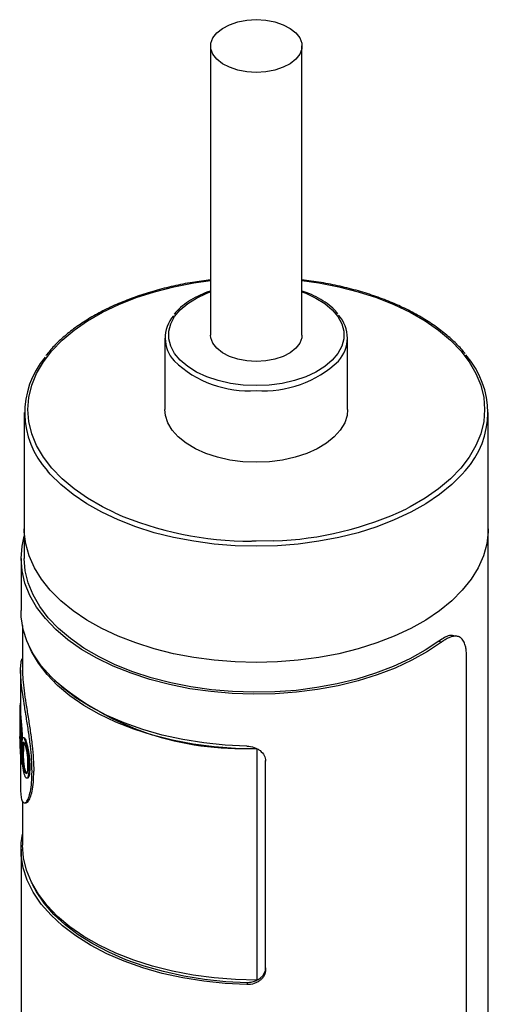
# Model space of a CAD drawing. Header units: inches. Extents: x 3.21 to 12.47, y 1.43 to 9.2.
# Tile 10 of 10: x 10.91 to 11.41, y 8.13 to 9.2. Entities that reach past the tile are written whole.
import ezdxf

# ---------------------------------------------------------------- set-up
doc = ezdxf.new("R2010")
doc.units = ezdxf.units.IN
doc.header["$MEASUREMENT"] = 0

msp = doc.modelspace()

# ---------------------------------------------------------------- linework, layer by layer
at = {"color": 7, "linetype": 'Continuous', "lineweight": 25}
for p, q in [((11.1125, 9.1684), (11.1125, 8.8565)), ((11.211, 8.8565), (11.211, 9.1684)), ((11.0633, 8.8533), (11.0633, 8.7762)), ((11.2602, 8.7762), (11.2602, 8.8533)), ((10.9118, 8.7729), (10.9118, 8.6476)), ((11.4118, 8.6476), (11.4118, 8.7729)), ((10.9118, 8.6476), (10.9118, 8.6154)), ((11.4118, 7.6992), (11.4118, 8.6476)), ((11.1618, 8.6341), (11.1568, 8.6341)), ((11.1808, 8.6345), (11.1618, 8.6341)), ((10.9083, 8.6154), (10.9083, 8.5592)), ((10.9098, 8.5431), (10.9098, 8.4949)), ((11.3797, 8.5312), (11.3765, 8.5322)), ((11.3586, 8.5264), (11.3613, 8.5252)), ((11.3884, 7.7042), (11.3884, 8.509)), ((10.9078, 8.4949), (10.9078, 8.4493)), ((10.9068, 8.4503), (10.9078, 8.4503)), ((10.9068, 8.4493), (10.9068, 8.4122)), ((10.907, 8.4548), (10.9078, 8.4548)), ((10.907, 8.4548), (10.907, 8.4504)), ((10.907, 8.4504), (10.9078, 8.4504)), ((10.9069, 8.4433), (10.9069, 8.4312)), ((10.9073, 8.4407), (10.9083, 8.4407)), ((10.9069, 8.4268), (10.9069, 8.4104)), ((10.9077, 8.4151), (10.9087, 8.4151)), ((10.9084, 8.4227), (10.9094, 8.4227)), ((10.9124, 8.4193), (10.9133, 8.4195)), ((10.9078, 8.405), (10.9078, 8.3662)), ((10.908, 8.408), (10.909, 8.4081)), ((10.9109, 8.4074), (10.9099, 8.4073)), ((11.1628, 8.4098), (11.1628, 8.4097)), ((11.1628, 8.1605), (11.1628, 8.4097)), ((10.9088, 8.394), (10.9097, 8.3941)), ((11.1716, 8.1738), (11.1716, 8.3974)), ((11.1717, 8.1718), (11.1717, 8.3969)), ((10.9133, 8.3857), (10.9123, 8.3856)), ((10.9167, 8.3901), (10.9177, 8.3903)), ((10.9155, 8.3794), (10.9164, 8.3795)), ((10.9098, 8.3535), (10.9098, 8.306)), ((10.9083, 8.302), (10.9083, 7.729)), ((11.1716, 8.1738), (11.1717, 8.1718)), ((11.1519, 8.1578), (11.1517, 8.1558))]:
    msp.add_line(p, q, dxfattribs=at)
at = {"color": 7, "linetype": 'Continuous', "lineweight": 25, "flags": 128}
for points in [[(11.1618, 9.1399), (11.1515, 9.1406), (11.1417, 9.1424), (11.1328, 9.1454), (11.1252, 9.1493), (11.1191, 9.1541), (11.115, 9.1596), (11.1128, 9.1654), (11.1128, 9.1713), (11.115, 9.1771), (11.1191, 9.1826), (11.1252, 9.1874), (11.1328, 9.1913), (11.1417, 9.1943), (11.1515, 9.1961), (11.1618, 9.1968), (11.172, 9.1961), (11.1818, 9.1943), (11.1907, 9.1913), (11.1983, 9.1874), (11.2044, 9.1826), (11.2086, 9.1771), (11.2107, 9.1713), (11.2107, 9.1654), (11.2086, 9.1596), (11.2044, 9.1541), (11.1983, 9.1493), (11.1907, 9.1454), (11.1818, 9.1424), (11.172, 9.1406), (11.1618, 9.1399)], [(11.0093, 8.6647), (10.996, 8.6712), (10.9799, 8.6805), (10.9654, 8.6906), (10.9526, 8.7014), (10.9415, 8.7128), (10.9323, 8.7248), (10.9251, 8.7373), (10.9199, 8.7501), (10.9167, 8.7631), (10.9157, 8.7762), (10.9167, 8.7893), (10.9199, 8.8023), (10.9251, 8.815), (10.9323, 8.8275), (10.9415, 8.8395), (10.9526, 8.8509), (10.9654, 8.8618), (10.9799, 8.8719), (10.996, 8.8811), (11.0135, 8.8895), (11.0322, 8.8969), (11.0521, 8.9033), (11.0729, 8.9086), (11.0944, 8.9128), (11.1125, 8.9153)], [(11.211, 8.9153), (11.2291, 8.9128), (11.2506, 8.9086), (11.2714, 8.9033), (11.2913, 8.8969), (11.31, 8.8895), (11.3275, 8.8811), (11.3436, 8.8719), (11.3581, 8.8618), (11.371, 8.8509), (11.382, 8.8395), (11.3912, 8.8275), (11.3984, 8.815), (11.4036, 8.8023), (11.4068, 8.7893), (11.4078, 8.7762), (11.4068, 8.7631), (11.4036, 8.7501), (11.3984, 8.7373), (11.3912, 8.7248), (11.382, 8.7128), (11.371, 8.7014), (11.3581, 8.6906), (11.3436, 8.6805), (11.3275, 8.6712), (11.3236, 8.6692)], [(11.1618, 8.802), (11.1477, 8.8026), (11.1339, 8.8044), (11.1208, 8.8074), (11.1085, 8.8115), (11.0975, 8.8165), (11.0879, 8.8225), (11.0799, 8.8293), (11.0738, 8.8366), (11.0696, 8.8444), (11.0675, 8.8524), (11.0675, 8.8606), (11.0696, 8.8687), (11.0738, 8.8765), (11.0799, 8.8838), (11.0879, 8.8905), (11.0975, 8.8965), (11.1085, 8.9016), (11.1125, 8.9031)], [(11.211, 8.9031), (11.215, 8.9016), (11.226, 8.8965), (11.2356, 8.8905), (11.2436, 8.8838), (11.2497, 8.8765), (11.2539, 8.8687), (11.256, 8.8606), (11.256, 8.8524), (11.2539, 8.8444), (11.2497, 8.8366), (11.2436, 8.8293), (11.2356, 8.8225), (11.226, 8.8165), (11.215, 8.8115), (11.2028, 8.8074), (11.1896, 8.8044), (11.1758, 8.8026), (11.1618, 8.802)], [(11.1618, 8.8281), (11.1515, 8.8287), (11.1417, 8.8306), (11.1328, 8.8335), (11.1252, 8.8375), (11.1191, 8.8423), (11.115, 8.8477), (11.1128, 8.8536), (11.1125, 8.8565)], [(11.211, 8.8565), (11.2107, 8.8536), (11.2086, 8.8477), (11.2044, 8.8423), (11.1983, 8.8375), (11.1907, 8.8335), (11.1818, 8.8306), (11.172, 8.8287), (11.1618, 8.8281)], [(11.1618, 8.7193), (11.1474, 8.7199), (11.1334, 8.7217), (11.12, 8.7247), (11.1074, 8.7288), (11.0961, 8.7338), (11.0861, 8.7398), (11.0777, 8.7466), (11.0712, 8.7539), (11.0665, 8.7618), (11.0639, 8.7699), (11.0633, 8.7762)], [(11.2602, 8.7762), (11.2596, 8.7699), (11.257, 8.7618), (11.2523, 8.7539), (11.2458, 8.7466), (11.2374, 8.7398), (11.2274, 8.7338), (11.2161, 8.7288), (11.2035, 8.7247), (11.1901, 8.7217), (11.1761, 8.7199), (11.1618, 8.7193)], [(11.1618, 8.6286), (11.139, 8.6292), (11.1165, 8.631), (11.0943, 8.634), (11.0727, 8.6381), (11.0518, 8.6433), (11.0319, 8.6496), (11.013, 8.657), (10.9953, 8.6653), (10.979, 8.6744), (10.9643, 8.6844), (10.9512, 8.6952), (10.9398, 8.7065), (10.9367, 8.7101)], [(11.3868, 8.7101), (11.3837, 8.7065), (11.3723, 8.6952), (11.3592, 8.6844), (11.3445, 8.6744), (11.3282, 8.6653), (11.3105, 8.657), (11.2917, 8.6496), (11.2717, 8.6433), (11.2508, 8.6381), (11.2292, 8.634), (11.207, 8.631), (11.1845, 8.6292), (11.1618, 8.6286)], [(11.1618, 8.5032), (11.139, 8.5038), (11.1165, 8.5056), (11.0943, 8.5086), (11.0727, 8.5127), (11.0518, 8.5179), (11.0319, 8.5243), (11.013, 8.5316), (10.9953, 8.5399), (10.979, 8.5491), (10.9643, 8.5591), (10.9512, 8.5698), (10.9398, 8.5812), (10.9302, 8.5931), (10.9226, 8.6055), (10.917, 8.6182), (10.9134, 8.6312), (10.9118, 8.6443), (10.9118, 8.6476)], [(11.1618, 8.5032), (11.139, 8.5038), (11.1165, 8.5056), (11.0943, 8.5086), (11.0727, 8.5127), (11.0518, 8.5179), (11.0319, 8.5243), (11.013, 8.5316), (10.9953, 8.5399), (10.979, 8.5491), (10.9643, 8.5591), (10.9512, 8.5698), (10.9398, 8.5812), (10.9302, 8.5931), (10.9226, 8.6055), (10.917, 8.6182), (10.9134, 8.6312), (10.9118, 8.6443), (10.9118, 8.6476)], [(11.4118, 8.6476), (11.4117, 8.6443), (11.4101, 8.6312), (11.4065, 8.6182), (11.4009, 8.6055), (11.3933, 8.5931), (11.3837, 8.5812), (11.3723, 8.5698), (11.3592, 8.5591), (11.3445, 8.5491), (11.3282, 8.5399), (11.3105, 8.5316), (11.2917, 8.5243), (11.2717, 8.5179), (11.2508, 8.5127), (11.2292, 8.5086), (11.207, 8.5056), (11.1845, 8.5038), (11.1618, 8.5032)], [(11.4118, 8.6476), (11.4117, 8.6443), (11.4101, 8.6312), (11.4065, 8.6182), (11.4009, 8.6055), (11.3933, 8.5931), (11.3837, 8.5812), (11.3723, 8.5698), (11.3592, 8.5591), (11.3445, 8.5491), (11.3282, 8.5399), (11.3105, 8.5316), (11.2917, 8.5243), (11.2717, 8.5179), (11.2508, 8.5127), (11.2292, 8.5086), (11.207, 8.5056), (11.1845, 8.5038), (11.1618, 8.5032)], [(11.3613, 8.5252), (11.3462, 8.515), (11.3295, 8.5057), (11.3113, 8.4973), (11.292, 8.4899), (11.2715, 8.4835), (11.2501, 8.4782), (11.2279, 8.4742), (11.2052, 8.4712), (11.1822, 8.4696), (11.1589, 8.4691), (11.1357, 8.4699), (11.1127, 8.4718), (11.0902, 8.475), (11.0682, 8.4794), (11.047, 8.4849), (11.0268, 8.4916), (11.0077, 8.4992), (10.9899, 8.5079), (10.9735, 8.5174), (10.9588, 8.5278), (10.9457, 8.5389), (10.9345, 8.5506), (10.9251, 8.5629), (10.9178, 8.5756), (10.9125, 8.5887), (10.9093, 8.602), (10.9083, 8.6154), (10.9093, 8.6288), (10.9118, 8.6397)], [(11.3586, 8.5264), (11.3436, 8.5164), (11.3271, 8.5072), (11.3093, 8.4989), (11.2902, 8.4916), (11.27, 8.4853), (11.2489, 8.4801), (11.227, 8.4761), (11.2046, 8.4732), (11.1819, 8.4716), (11.159, 8.4711), (11.1361, 8.4719), (11.1134, 8.4738), (11.0911, 8.477), (11.0695, 8.4813), (11.0486, 8.4867), (11.0286, 8.4933), (11.0098, 8.5008), (10.9923, 8.5093), (10.9761, 8.5188), (10.9616, 8.529), (10.9487, 8.5399), (10.9376, 8.5515), (10.9284, 8.5636), (10.9212, 8.5762), (10.916, 8.5891), (10.9128, 8.6022), (10.9118, 8.6154)], [(11.1517, 8.4129), (11.1283, 8.4141), (11.1052, 8.4165), (11.0825, 8.4202), (11.0605, 8.425), (11.0394, 8.431), (11.0194, 8.4381), (11.0006, 8.4462), (10.9831, 8.4553), (10.9672, 8.4653), (10.953, 8.4761), (10.9406, 8.4877), (10.93, 8.4998), (10.9215, 8.5125), (10.915, 8.5255), (10.9107, 8.5389), (10.9085, 8.5524), (10.9083, 8.5592)], [(11.1628, 8.4097), (11.1395, 8.4103), (11.1163, 8.4121), (11.0936, 8.4151), (11.0715, 8.4193), (11.0501, 8.4248), (11.0297, 8.4313), (11.0104, 8.4389), (10.9924, 8.4474), (10.9759, 8.4569), (10.9609, 8.4673), (10.9477, 8.4784), (10.9363, 8.4902), (10.9269, 8.5025), (10.9195, 8.5152), (10.9152, 8.5251)], [(11.1517, 8.1558), (11.1283, 8.1569), (11.1052, 8.1593), (11.0825, 8.163), (11.0605, 8.1678), (11.0394, 8.1738), (11.0194, 8.1809), (11.0006, 8.189), (10.9831, 8.1982), (10.9672, 8.2082), (10.953, 8.219), (10.9406, 8.2305), (10.93, 8.2426), (10.9215, 8.2553), (10.915, 8.2683), (10.9107, 8.2817), (10.9085, 8.2952), (10.9085, 8.3088), (10.9098, 8.318)], [(11.1628, 8.1605), (11.1395, 8.1611), (11.1163, 8.1629), (11.0936, 8.166), (11.0715, 8.1702), (11.0501, 8.1756), (11.0297, 8.1821), (11.0104, 8.1897), (10.9924, 8.1983), (10.9759, 8.2078), (10.9609, 8.2182), (10.9477, 8.2293), (10.9363, 8.241), (10.9269, 8.2533), (10.9195, 8.2661), (10.9141, 8.2792), (10.9109, 8.2925), (10.9098, 8.306)], [(11.1519, 8.1578), (11.1288, 8.1589), (11.1059, 8.1613), (11.0836, 8.1649), (11.0619, 8.1697), (11.0411, 8.1756), (11.0213, 8.1826), (11.0028, 8.1906), (10.9856, 8.1996), (10.9699, 8.2094), (10.9559, 8.2201), (10.9436, 8.2315), (10.9332, 8.2435), (10.9248, 8.2559), (10.921, 8.263)]]:
    msp.add_lwpolyline(points, dxfattribs=at)
at = {"color": 7, "linetype": 'Continuous', "lineweight": 25}
for centre, radius, start, end in [((11.1003, 8.8533), 0.0367, 138.9265, 222.4196), ((11.223, 8.8533), 0.0369, 317.6651, 42.182), ((11.0051, 8.7728), 0.0928, 139.7545, 222.4938), ((11.154, 8.9135), 0.1172, 226.4261, 273.795), ((11.1695, 8.9136), 0.1173, 266.2166, 313.4867), ((11.3181, 8.7729), 0.0931, 317.5406, 41.8899), ((11.1693, 8.9937), 0.3594, 271.8372, 295.4225), ((11.1562, 9.0029), 0.3688, 246.5274, 270.0899), ((11.1446, 8.7199), 0.3094, 229.6342, 272.9691), ((10.9928, 8.4492), 0.086, 171.3121, 176.3004), ((10.992, 8.4493), 0.0852, 179.3113, 185.8327), ((10.9927, 8.4493), 0.0849, 180.0035, 185.8323), ((10.9921, 8.445), 0.0853, 181.1584, 185.9594), ((10.9921, 8.4329), 0.0853, 181.1575, 185.4815), ((10.9919, 8.4286), 0.0851, 181.1554, 183.5092), ((10.9918, 8.4122), 0.085, 180.0001, 181.1548), ((10.995, 8.4126), 0.0882, 190.0735, 192.1219)]:
    msp.add_arc(centre, radius, start, end, dxfattribs=at)
for points, knots in [([(11.1125, 8.9161), (11.106, 8.9152), (11.0924, 8.9135), (11.0724, 8.9095), (11.0525, 8.9045), (11.0335, 8.8985), (11.0154, 8.8916), (10.9984, 8.8838), (10.9826, 8.8752), (10.9681, 8.8657), (10.9551, 8.8556), (10.9438, 8.8451), (10.9377, 8.8378), (10.9348, 8.8343)], [0, 0, 0, 0, 0.085908, 0.177932, 0.269981, 0.362059, 0.454172, 0.546324, 0.638514, 0.730739, 0.822982, 0.915205, 1, 1, 1, 1]), ([(11.3868, 8.8365), (11.3862, 8.8373), (11.3827, 8.8419), (11.3747, 8.8498), (11.3627, 8.8603), (11.349, 8.8701), (11.3339, 8.8792), (11.3175, 8.8875), (11.3, 8.8949), (11.2815, 8.9014), (11.2621, 8.9069), (11.2419, 8.9114), (11.2248, 8.9145), (11.2143, 8.9156), (11.211, 8.9159)], [0, 0, 0, 0, 0.017739, 0.111216, 0.204894, 0.298692, 0.392548, 0.486417, 0.58027, 0.674097, 0.767896, 0.861668, 0.955416, 1, 1, 1, 1]), ([(11.1125, 8.904), (11.1125, 8.904), (11.1084, 8.9028), (11.101, 8.8996), (11.0907, 8.8943), (11.082, 8.888), (11.0762, 8.8828), (11.0738, 8.8796), (11.0733, 8.8789)], [0, 0, 0, 0, 0.0030531, 0.2356912, 0.4687579, 0.702239, 0.9358423, 1, 1, 1, 1]), ([(11.2497, 8.8796), (11.2479, 8.8816), (11.244, 8.886), (11.2361, 8.8921), (11.2265, 8.8977), (11.218, 8.9017), (11.2125, 8.9034), (11.211, 8.9039)], [0, 0, 0, 0, 0.197345, 0.433966, 0.67184, 0.910051, 1, 1, 1, 1]), ([(11.3762, 8.5316), (11.3742, 8.5322), (11.3696, 8.5336), (11.3626, 8.529), (11.3586, 8.5264)], [0, 0, 0, 0, 0.429278, 1, 1, 1, 1]), ([(11.3884, 8.509), (11.3884, 8.5099), (11.3884, 8.5117), (11.3882, 8.5142), (11.388, 8.5165), (11.3876, 8.5188), (11.3872, 8.5208), (11.3866, 8.523), (11.3857, 8.5253), (11.3841, 8.5281), (11.3815, 8.5307), (11.3782, 8.5317), (11.3752, 8.5317), (11.3725, 8.5312), (11.3692, 8.53), (11.3654, 8.528), (11.3627, 8.5261), (11.3613, 8.5252)], [0, 0, 0, 0, 0.041798, 0.083205, 0.124403, 0.165575, 0.206906, 0.248578, 0.310815, 0.373136, 0.497854, 0.622908, 0.685626, 0.748426, 0.832299, 0.915685, 1, 1, 1, 1]), ([(10.9201, 8.3855), (10.92, 8.3899), (10.9198, 8.3986), (10.9184, 8.4134), (10.9164, 8.4286), (10.914, 8.444), (10.9116, 8.4589), (10.9095, 8.4728), (10.9081, 8.485), (10.9076, 8.4953), (10.9082, 8.5028), (10.909, 8.5069), (10.9097, 8.5076), (10.9098, 8.5076)], [0, 0, 0, 0, 0.09876, 0.197632, 0.296565, 0.395655, 0.494895, 0.594277, 0.693765, 0.793312, 0.892861, 0.992351, 1, 1, 1, 1]), ([(10.9098, 8.4949), (10.9098, 8.4919), (10.9099, 8.4885), (10.9106, 8.481), (10.911, 8.477), (10.9122, 8.4683), (10.9128, 8.4637), (10.9143, 8.4541), (10.9151, 8.4492), (10.9167, 8.4391), (10.9175, 8.434), (10.919, 8.4238), (10.9197, 8.4188), (10.9208, 8.4088), (10.9212, 8.4039), (10.9218, 8.3945), (10.922, 8.3901), (10.922, 8.3859)], [0, 0, 0, 0, 0.0312485, 0.0312485, 0.0624985, 0.0624985, 0.0937485, 0.0937485, 0.1249985, 0.1249985, 0.1562485, 0.1562485, 0.1874985, 0.1874985, 0.2187485, 0.2187485, 0.2499985, 0.2499985, 0.2499985, 0.2499985]), ([(10.9073, 8.4407), (10.9073, 8.44), (10.9074, 8.4394), (10.9075, 8.4386), (10.9075, 8.4383), (10.9076, 8.4379), (10.9076, 8.4378), (10.9076, 8.4376), (10.9076, 8.4375), (10.9076, 8.4374), (10.9076, 8.4374), (10.9076, 8.4373), (10.9076, 8.4373), (10.9077, 8.4369), (10.9077, 8.4365), (10.9078, 8.436), (10.9078, 8.4358), (10.9078, 8.4355), (10.9078, 8.4354), (10.9078, 8.4353), (10.9078, 8.4352), (10.9079, 8.4347), (10.9079, 8.4343), (10.908, 8.4337), (10.908, 8.4335), (10.908, 8.4331), (10.908, 8.4328), (10.9081, 8.4322), (10.9081, 8.4318), (10.9081, 8.4311), (10.9082, 8.4309), (10.9082, 8.4305), (10.9082, 8.4302), (10.9083, 8.4291), (10.9083, 8.4282), (10.9083, 8.427), (10.9084, 8.4266), (10.9084, 8.4259), (10.9084, 8.4257), (10.9084, 8.4254), (10.9084, 8.4253), (10.9084, 8.4252), (10.9084, 8.4251), (10.9084, 8.425), (10.9084, 8.425), (10.9084, 8.4244), (10.9084, 8.4236), (10.9084, 8.4227)], [0, 0, 0, 0, 0.125, 0.125, 0.1875, 0.1875, 0.21875, 0.21875, 0.234375, 0.234375, 0.242188, 0.242188, 0.25, 0.25, 0.3125, 0.3125, 0.34375, 0.34375, 0.359375, 0.359375, 0.375, 0.375, 0.4375, 0.4375, 0.46875, 0.46875, 0.5, 0.5, 0.5625, 0.5625, 0.59375, 0.59375, 0.625, 0.625, 0.75, 0.75, 0.8125, 0.8125, 0.84375, 0.84375, 0.859375, 0.859375, 0.867188, 0.867188, 0.875, 0.875, 1, 1, 1, 1]), ([(10.9073, 8.4361), (10.9073, 8.4357), (10.9074, 8.4354), (10.9074, 8.4351), (10.9074, 8.4351), (10.9074, 8.435), (10.9074, 8.4349), (10.9074, 8.4348), (10.9074, 8.4347), (10.9075, 8.4344), (10.9075, 8.4342), (10.9075, 8.4336), (10.9076, 8.4332), (10.9077, 8.4323), (10.9077, 8.4318), (10.9077, 8.4311), (10.9078, 8.4308), (10.9078, 8.4303), (10.9078, 8.43), (10.9078, 8.4292), (10.9079, 8.4287), (10.9079, 8.4279), (10.9079, 8.4277), (10.9079, 8.4272), (10.9079, 8.427), (10.9079, 8.4267), (10.9079, 8.4266), (10.9079, 8.4265), (10.9079, 8.4265), (10.9079, 8.4263), (10.9079, 8.4262), (10.9079, 8.4259), (10.9079, 8.4257), (10.9079, 8.4254)], [0, 0, 0, 0, 0.125, 0.125, 0.140625, 0.140625, 0.15625, 0.15625, 0.1875, 0.1875, 0.25, 0.25, 0.375, 0.375, 0.5, 0.5, 0.5625, 0.5625, 0.625, 0.625, 0.75, 0.75, 0.8125, 0.8125, 0.875, 0.875, 0.890625, 0.890625, 0.90625, 0.90625, 0.9375, 0.9375, 1, 1, 1, 1]), ([(10.9083, 8.4407), (10.9083, 8.4401), (10.9084, 8.4391), (10.9086, 8.4373), (10.9088, 8.4352), (10.909, 8.4327), (10.9092, 8.43), (10.9093, 8.4274), (10.9094, 8.4249), (10.9094, 8.4235), (10.9094, 8.4227)], [0, 0, 0, 0, 0.139142, 0.250315, 0.375161, 0.49989, 0.624824, 0.749824, 0.874864, 1, 1, 1, 1]), ([(10.9079, 8.4254), (10.9079, 8.4251), (10.9079, 8.4248), (10.9079, 8.4245), (10.9079, 8.4244), (10.9079, 8.4243), (10.9079, 8.4243), (10.9079, 8.4241), (10.9079, 8.4241), (10.9079, 8.4236), (10.9079, 8.4233), (10.9079, 8.4227), (10.9078, 8.4225), (10.9078, 8.4222), (10.9077, 8.4221), (10.9077, 8.4221), (10.9077, 8.4221), (10.9076, 8.4221), (10.9076, 8.4221), (10.9076, 8.4222), (10.9076, 8.4223), (10.9075, 8.4225), (10.9075, 8.4227), (10.9074, 8.423), (10.9074, 8.423), (10.9074, 8.4231), (10.9074, 8.4231), (10.9074, 8.4232), (10.9074, 8.4233), (10.9074, 8.4235), (10.9073, 8.4236), (10.9073, 8.4238), (10.9073, 8.4238), (10.9073, 8.4239), (10.9073, 8.4239), (10.9073, 8.4239), (10.9073, 8.4239), (10.9073, 8.424), (10.9073, 8.4241), (10.9073, 8.4244), (10.9072, 8.4246), (10.9072, 8.4248)], [0, 0, 0, 0, 0.0625, 0.0625, 0.09375, 0.09375, 0.109375, 0.109375, 0.125, 0.125, 0.25, 0.25, 0.375, 0.375, 0.5, 0.5, 0.53125, 0.53125, 0.5625, 0.5625, 0.625, 0.625, 0.75, 0.75, 0.765625, 0.765625, 0.78125, 0.78125, 0.8125, 0.8125, 0.875, 0.875, 0.882812, 0.882812, 0.890625, 0.890625, 0.90625, 0.90625, 0.9375, 0.9375, 1, 1, 1, 1]), ([(10.9077, 8.4081), (10.9076, 8.4102), (10.9075, 8.4119), (10.9075, 8.414), (10.9074, 8.4146), (10.9074, 8.4154), (10.9074, 8.4156), (10.9074, 8.416), (10.9074, 8.4161), (10.9074, 8.4162), (10.9074, 8.4163), (10.9074, 8.4164), (10.9074, 8.4164), (10.9074, 8.4164), (10.9074, 8.4164), (10.9074, 8.4164), (10.9074, 8.4164), (10.9073, 8.4173), (10.9073, 8.4181), (10.9072, 8.4191), (10.9072, 8.4194), (10.9072, 8.42), (10.9072, 8.4202), (10.9072, 8.4207), (10.9071, 8.421), (10.9071, 8.4214), (10.9071, 8.4215), (10.9071, 8.4217), (10.9071, 8.4218), (10.9071, 8.4219), (10.9071, 8.4219), (10.9071, 8.422), (10.9071, 8.422), (10.9071, 8.4224), (10.907, 8.4228), (10.907, 8.4234)], [0, 0, 0, 0, 0.25, 0.25, 0.375, 0.375, 0.4375, 0.4375, 0.46875, 0.46875, 0.484375, 0.484375, 0.492188, 0.492188, 0.496094, 0.496094, 0.5, 0.5, 0.625, 0.625, 0.6875, 0.6875, 0.75, 0.75, 0.8125, 0.8125, 0.84375, 0.84375, 0.859375, 0.859375, 0.867188, 0.867188, 0.875, 0.875, 1, 1, 1, 1]), ([(10.9084, 8.4227), (10.9084, 8.4223), (10.9084, 8.4219), (10.9084, 8.4215), (10.9084, 8.4214), (10.9084, 8.4212), (10.9084, 8.4211), (10.9084, 8.421), (10.9084, 8.421), (10.9084, 8.4209), (10.9084, 8.4209), (10.9084, 8.4206), (10.9084, 8.4203), (10.9084, 8.42), (10.9084, 8.4198), (10.9084, 8.4196), (10.9084, 8.4195), (10.9083, 8.4189), (10.9083, 8.4184), (10.9082, 8.4178), (10.9082, 8.4175), (10.9081, 8.4171), (10.908, 8.417), (10.9079, 8.417), (10.9079, 8.417), (10.9079, 8.417), (10.9079, 8.417), (10.9078, 8.4171), (10.9078, 8.4171), (10.9078, 8.4172), (10.9077, 8.4173), (10.9077, 8.4174), (10.9076, 8.4176), (10.9076, 8.4178), (10.9076, 8.4178), (10.9076, 8.4179), (10.9076, 8.4179), (10.9076, 8.418), (10.9075, 8.418), (10.9075, 8.4182), (10.9075, 8.4183), (10.9075, 8.4185)], [0, 0, 0, 0, 0.0625, 0.0625, 0.09375, 0.09375, 0.109375, 0.109375, 0.117188, 0.117188, 0.125, 0.125, 0.1875, 0.1875, 0.21875, 0.21875, 0.25, 0.25, 0.375, 0.375, 0.5, 0.5, 0.625, 0.625, 0.6875, 0.6875, 0.71875, 0.71875, 0.75, 0.75, 0.8125, 0.8125, 0.875, 0.875, 0.90625, 0.90625, 0.921875, 0.921875, 0.9375, 0.9375, 1, 1, 1, 1]), ([(10.9075, 8.4185), (10.9075, 8.4182), (10.9075, 8.4179), (10.9075, 8.4175), (10.9075, 8.4173), (10.9076, 8.4171), (10.9076, 8.4171), (10.9076, 8.417), (10.9076, 8.417), (10.9076, 8.4169), (10.9076, 8.4169), (10.9076, 8.4167), (10.9076, 8.4165), (10.9076, 8.4163), (10.9076, 8.4163), (10.9076, 8.4161), (10.9076, 8.416), (10.9076, 8.4158), (10.9077, 8.4155), (10.9077, 8.4151)], [0, 0, 0, 0, 0.25, 0.25, 0.375, 0.375, 0.4375, 0.4375, 0.46875, 0.46875, 0.5, 0.5, 0.625, 0.625, 0.6875, 0.6875, 0.75, 0.75, 1, 1, 1, 1]), ([(10.9077, 8.4151), (10.9077, 8.4147), (10.9077, 8.4143), (10.9077, 8.4139), (10.9078, 8.4138), (10.9078, 8.4136), (10.9078, 8.4135), (10.9078, 8.4134), (10.9078, 8.4134), (10.9078, 8.4128), (10.9078, 8.4122), (10.9079, 8.4112), (10.9079, 8.4109), (10.9079, 8.4105), (10.9079, 8.4103), (10.9079, 8.4101), (10.9079, 8.4101), (10.9079, 8.4099), (10.908, 8.4098), (10.908, 8.4094), (10.908, 8.4088), (10.908, 8.408)], [0, 0, 0, 0, 0.125, 0.125, 0.1875, 0.1875, 0.21875, 0.21875, 0.25, 0.25, 0.5, 0.5, 0.625, 0.625, 0.6875, 0.6875, 0.71875, 0.71875, 0.75, 0.75, 1, 1, 1, 1]), ([(10.9084, 8.4186), (10.9085, 8.418), (10.9085, 8.4172), (10.9086, 8.416), (10.9086, 8.4154), (10.9087, 8.4151)], [0, 0, 0, 0, 0.499969, 0.749972, 1, 1, 1, 1]), ([(10.9087, 8.4151), (10.9087, 8.4145), (10.9088, 8.4134), (10.9088, 8.4116), (10.9089, 8.4098), (10.909, 8.4087), (10.909, 8.4081)], [0, 0, 0, 0, 0.2500095, 0.5000026, 0.7499911, 1, 1, 1, 1]), ([(10.9094, 8.4227), (10.9094, 8.4215), (10.9094, 8.4198), (10.9092, 8.4181), (10.9091, 8.4173), (10.909, 8.417), (10.9089, 8.4171), (10.9089, 8.4171)], [0, 0, 0, 0, 0.385873, 0.580645, 0.772467, 0.961242, 1, 1, 1, 1]), ([(10.9092, 8.4101), (10.9092, 8.4108), (10.9092, 8.4115), (10.9092, 8.4123), (10.9092, 8.4125), (10.9093, 8.4129), (10.9093, 8.413), (10.9093, 8.4132), (10.9093, 8.4132), (10.9093, 8.4133), (10.9093, 8.4133), (10.9093, 8.4134), (10.9093, 8.4134), (10.9093, 8.414), (10.9093, 8.4145), (10.9093, 8.4153), (10.9093, 8.4155), (10.9093, 8.4159), (10.9093, 8.416), (10.9093, 8.4162), (10.9093, 8.4163), (10.9094, 8.4175), (10.9095, 8.4184), (10.9096, 8.4195), (10.9096, 8.4199), (10.9097, 8.4203), (10.9097, 8.4205), (10.9097, 8.4207), (10.9098, 8.4207), (10.9098, 8.4209), (10.9098, 8.4209), (10.9099, 8.4215), (10.9101, 8.4219), (10.9103, 8.4222), (10.9104, 8.4223), (10.9106, 8.4223), (10.9107, 8.4223), (10.911, 8.4221), (10.9113, 8.4218), (10.9116, 8.4211), (10.9118, 8.4208), (10.9119, 8.4204), (10.912, 8.4204), (10.912, 8.4203), (10.912, 8.4203), (10.912, 8.4202), (10.9121, 8.4201), (10.9122, 8.4198), (10.9123, 8.4196), (10.9124, 8.4193)], [0, 0, 0, 0, 0.0625, 0.0625, 0.09375, 0.09375, 0.109375, 0.109375, 0.117188, 0.117188, 0.121094, 0.121094, 0.125, 0.125, 0.1875, 0.1875, 0.21875, 0.21875, 0.234375, 0.234375, 0.25, 0.25, 0.375, 0.375, 0.4375, 0.4375, 0.46875, 0.46875, 0.484375, 0.484375, 0.5, 0.5, 0.625, 0.625, 0.6875, 0.6875, 0.75, 0.75, 0.875, 0.875, 0.9375, 0.9375, 0.945312, 0.945312, 0.953125, 0.953125, 0.96875, 0.96875, 1, 1, 1, 1]), ([(10.9099, 8.4073), (10.9099, 8.4084), (10.9099, 8.4093), (10.9099, 8.4099), (10.9099, 8.41), (10.9099, 8.41), (10.9099, 8.41), (10.9099, 8.4101), (10.91, 8.4102), (10.91, 8.4104), (10.91, 8.4105), (10.91, 8.4108), (10.91, 8.411), (10.91, 8.4116), (10.91, 8.412), (10.91, 8.4123), (10.91, 8.4124), (10.91, 8.4125), (10.91, 8.4126), (10.91, 8.4127), (10.91, 8.4128), (10.91, 8.4131), (10.9101, 8.4133), (10.9101, 8.4138), (10.9101, 8.4142), (10.9102, 8.4151), (10.9103, 8.4156), (10.9104, 8.4163), (10.9104, 8.4164), (10.9106, 8.4168), (10.9106, 8.4169), (10.9108, 8.4172), (10.911, 8.4173), (10.9112, 8.4172), (10.9112, 8.4171), (10.9113, 8.4171), (10.9114, 8.417), (10.9115, 8.4168), (10.9116, 8.4167), (10.9118, 8.4163), (10.9119, 8.4161), (10.912, 8.4158), (10.912, 8.4158), (10.9121, 8.4157), (10.9121, 8.4157), (10.9121, 8.4156), (10.9121, 8.4156), (10.9122, 8.4153), (10.9123, 8.4152), (10.9124, 8.415)], [0, 0, 0, 0, 0.125, 0.125, 0.128906, 0.128906, 0.132812, 0.132812, 0.140625, 0.140625, 0.15625, 0.15625, 0.1875, 0.1875, 0.25, 0.25, 0.257812, 0.257812, 0.265625, 0.265625, 0.28125, 0.28125, 0.3125, 0.3125, 0.375, 0.375, 0.5, 0.5, 0.5625, 0.5625, 0.625, 0.625, 0.75, 0.75, 0.78125, 0.78125, 0.8125, 0.8125, 0.875, 0.875, 0.9375, 0.9375, 0.945312, 0.945312, 0.953125, 0.953125, 0.96875, 0.96875, 1, 1, 1, 1]), ([(10.9115, 8.4167), (10.9115, 8.4165), (10.9112, 8.4158), (10.9109, 8.4125), (10.9109, 8.4091), (10.9109, 8.4074)], [0, 0, 0, 0, 0.130582, 0.564481, 1, 1, 1, 1]), ([(10.9115, 8.4223), (10.9116, 8.4223), (10.9119, 8.4224), (10.9125, 8.4216), (10.913, 8.4202), (10.9133, 8.4195)], [0, 0, 0, 0, 0.171171, 0.583162, 1, 1, 1, 1]), ([(10.9124, 8.4193), (10.9124, 8.4191), (10.9125, 8.4189), (10.9126, 8.4186), (10.9127, 8.4185), (10.9127, 8.4183), (10.9127, 8.4183), (10.9127, 8.4182), (10.9128, 8.4182), (10.9128, 8.4181), (10.9128, 8.4181), (10.9129, 8.4178), (10.9129, 8.4176), (10.9131, 8.4172), (10.9131, 8.4171), (10.9132, 8.4169), (10.9132, 8.4168), (10.9135, 8.4156), (10.9138, 8.4144), (10.9144, 8.412), (10.9147, 8.4107), (10.915, 8.4087), (10.9152, 8.4081), (10.9153, 8.407), (10.9154, 8.4067), (10.9155, 8.4062), (10.9155, 8.406), (10.9155, 8.4056), (10.9156, 8.4055), (10.9158, 8.404), (10.916, 8.4026), (10.9162, 8.4006), (10.9162, 8.4), (10.9163, 8.399), (10.9164, 8.3987), (10.9164, 8.3982), (10.9164, 8.398), (10.9164, 8.3977), (10.9165, 8.3975), (10.9165, 8.3967), (10.9165, 8.3961), (10.9166, 8.3952), (10.9166, 8.3949), (10.9166, 8.3944), (10.9166, 8.3942), (10.9166, 8.3939), (10.9166, 8.3938), (10.9167, 8.3933), (10.9167, 8.393), (10.9167, 8.3926), (10.9167, 8.3924), (10.9167, 8.3922), (10.9167, 8.3921), (10.9167, 8.392), (10.9167, 8.392), (10.9167, 8.3919), (10.9167, 8.3919), (10.9167, 8.3915), (10.9167, 8.3909), (10.9167, 8.3901)], [0, 0, 0, 0, 0.03125, 0.03125, 0.046875, 0.046875, 0.054688, 0.054688, 0.058594, 0.058594, 0.0625, 0.0625, 0.09375, 0.09375, 0.109375, 0.109375, 0.125, 0.125, 0.25, 0.25, 0.375, 0.375, 0.4375, 0.4375, 0.46875, 0.46875, 0.484375, 0.484375, 0.5, 0.5, 0.625, 0.625, 0.6875, 0.6875, 0.71875, 0.71875, 0.734375, 0.734375, 0.75, 0.75, 0.8125, 0.8125, 0.84375, 0.84375, 0.859375, 0.859375, 0.875, 0.875, 0.90625, 0.90625, 0.921875, 0.921875, 0.929688, 0.929688, 0.933594, 0.933594, 0.9375, 0.9375, 1, 1, 1, 1]), ([(10.9124, 8.415), (10.9125, 8.4145), (10.9127, 8.4141), (10.9127, 8.4138), (10.9128, 8.4138), (10.9128, 8.4138), (10.9128, 8.4137), (10.9128, 8.4137), (10.9128, 8.4136), (10.9129, 8.4134), (10.9129, 8.4133), (10.913, 8.413), (10.9131, 8.4128), (10.9132, 8.4123), (10.9132, 8.4121), (10.9134, 8.4116), (10.9134, 8.4113), (10.9136, 8.4106), (10.9137, 8.41), (10.9139, 8.4091), (10.914, 8.4088), (10.9141, 8.4083), (10.9141, 8.408), (10.9143, 8.4071), (10.9144, 8.4065), (10.9145, 8.4056), (10.9146, 8.4053), (10.9147, 8.4047), (10.9147, 8.4044), (10.9147, 8.4041), (10.9147, 8.4041), (10.9148, 8.4039), (10.9148, 8.4039), (10.9148, 8.4037), (10.9148, 8.4036), (10.9149, 8.4031), (10.9149, 8.4028), (10.9149, 8.4024)], [0, 0, 0, 0, 0.125, 0.125, 0.132812, 0.132812, 0.140625, 0.140625, 0.15625, 0.15625, 0.1875, 0.1875, 0.25, 0.25, 0.3125, 0.3125, 0.375, 0.375, 0.5, 0.5, 0.5625, 0.5625, 0.625, 0.625, 0.75, 0.75, 0.8125, 0.8125, 0.875, 0.875, 0.890625, 0.890625, 0.90625, 0.90625, 0.9375, 0.9375, 1, 1, 1, 1]), ([(10.9133, 8.4195), (10.9135, 8.4191), (10.9137, 8.4182), (10.9143, 8.4163), (10.9151, 8.4134), (10.9159, 8.4095), (10.9166, 8.4055), (10.9171, 8.4014), (10.9174, 8.3975), (10.9176, 8.3943), (10.9176, 8.392), (10.9177, 8.3909), (10.9177, 8.3903)], [0, 0, 0, 0, 0.0625604, 0.1251065, 0.2499247, 0.3735162, 0.4996756, 0.6223913, 0.7497371, 0.874829, 0.9374107, 1, 1, 1, 1]), ([(10.9099, 8.3947), (10.9099, 8.3952), (10.9098, 8.3956), (10.9098, 8.3961), (10.9098, 8.3962), (10.9098, 8.3965), (10.9098, 8.3965), (10.9097, 8.3966), (10.9097, 8.3967), (10.9097, 8.3967), (10.9097, 8.3967), (10.9097, 8.3971), (10.9097, 8.3974), (10.9097, 8.3979), (10.9096, 8.3981), (10.9096, 8.3985), (10.9096, 8.3987), (10.9096, 8.3995), (10.9095, 8.4001), (10.9095, 8.4011), (10.9094, 8.4015), (10.9094, 8.4021), (10.9094, 8.4025), (10.9093, 8.4041), (10.9093, 8.4054), (10.9093, 8.4069), (10.9093, 8.4072), (10.9093, 8.4076), (10.9092, 8.4078), (10.9092, 8.408), (10.9092, 8.4081), (10.9092, 8.4082), (10.9092, 8.4082), (10.9092, 8.4083), (10.9092, 8.4084), (10.9092, 8.4088), (10.9092, 8.4093), (10.9092, 8.4101)], [0, 0, 0, 0, 0.0625, 0.0625, 0.09375, 0.09375, 0.109375, 0.109375, 0.117188, 0.117188, 0.125, 0.125, 0.1875, 0.1875, 0.21875, 0.21875, 0.25, 0.25, 0.375, 0.375, 0.4375, 0.4375, 0.5, 0.5, 0.75, 0.75, 0.8125, 0.8125, 0.84375, 0.84375, 0.859375, 0.859375, 0.867188, 0.867188, 0.875, 0.875, 1, 1, 1, 1]), ([(10.9123, 8.3856), (10.9123, 8.3858), (10.9122, 8.386), (10.9121, 8.3862), (10.9121, 8.3863), (10.9121, 8.3864), (10.9121, 8.3864), (10.9121, 8.3865), (10.912, 8.3865), (10.9119, 8.3869), (10.9118, 8.3872), (10.9115, 8.3884), (10.9114, 8.3893), (10.911, 8.3911), (10.9109, 8.3921), (10.9106, 8.3941), (10.9105, 8.3951), (10.9103, 8.3971), (10.9102, 8.3981), (10.9102, 8.3992), (10.9102, 8.3993), (10.9101, 8.3996), (10.9101, 8.3997), (10.9101, 8.4), (10.9101, 8.4003), (10.9101, 8.401), (10.91, 8.4015), (10.91, 8.4021), (10.91, 8.4022), (10.91, 8.4025), (10.91, 8.4026), (10.91, 8.4029), (10.91, 8.4032), (10.91, 8.4038), (10.91, 8.4043), (10.9099, 8.4048), (10.9099, 8.4048), (10.9099, 8.4049), (10.9099, 8.405), (10.9099, 8.4051), (10.9099, 8.4052), (10.9099, 8.4055), (10.9099, 8.4057), (10.9099, 8.4063), (10.9099, 8.4068), (10.9099, 8.4073)], [0, 0, 0, 0, 0.03125, 0.03125, 0.046875, 0.046875, 0.054688, 0.054688, 0.0625, 0.0625, 0.125, 0.125, 0.25, 0.25, 0.375, 0.375, 0.5, 0.5, 0.625, 0.625, 0.640625, 0.640625, 0.65625, 0.65625, 0.6875, 0.6875, 0.75, 0.75, 0.765625, 0.765625, 0.78125, 0.78125, 0.8125, 0.8125, 0.875, 0.875, 0.882812, 0.882812, 0.890625, 0.890625, 0.90625, 0.90625, 0.9375, 0.9375, 1, 1, 1, 1]), ([(10.9133, 8.3857), (10.9132, 8.386), (10.913, 8.3866), (10.9126, 8.3881), (10.9121, 8.3902), (10.9117, 8.3931), (10.9114, 8.3962), (10.9111, 8.3992), (10.911, 8.4021), (10.9109, 8.4049), (10.9109, 8.4066), (10.9109, 8.4074)], [0, 0, 0, 0, 0.062266, 0.125734, 0.249632, 0.375157, 0.499745, 0.624714, 0.749763, 0.874853, 1, 1, 1, 1]), ([(11.1517, 8.4129), (11.1543, 8.4129), (11.157, 8.4124), (11.1606, 8.4112), (11.1617, 8.4107), (11.1639, 8.4095), (11.1649, 8.4089), (11.1677, 8.4067), (11.1692, 8.4049), (11.1712, 8.401), (11.1717, 8.399), (11.1717, 8.3969)], [0, 0, 0, 0, 0.25, 0.25, 0.375, 0.375, 0.5, 0.5, 0.75, 0.75, 1, 1, 1, 1]), ([(10.9123, 8.3812), (10.9123, 8.3815), (10.9122, 8.3817), (10.9121, 8.382), (10.912, 8.3821), (10.912, 8.3823), (10.912, 8.3823), (10.912, 8.3824), (10.912, 8.3824), (10.912, 8.3824), (10.9119, 8.3824), (10.9118, 8.3829), (10.9117, 8.3833), (10.9114, 8.3843), (10.9113, 8.3849), (10.9111, 8.3859), (10.911, 8.3865), (10.9108, 8.3876), (10.9107, 8.3882), (10.9105, 8.3895), (10.9104, 8.3901), (10.9103, 8.3911), (10.9102, 8.3914), (10.9102, 8.3919), (10.9102, 8.3921), (10.9101, 8.3923), (10.9101, 8.3924), (10.9101, 8.3925), (10.9101, 8.3926), (10.9101, 8.3927), (10.9101, 8.3927), (10.9101, 8.3932), (10.91, 8.3938), (10.9099, 8.3947)], [0, 0, 0, 0, 0.0625, 0.0625, 0.09375, 0.09375, 0.109375, 0.109375, 0.117188, 0.117188, 0.125, 0.125, 0.25, 0.25, 0.375, 0.375, 0.5, 0.5, 0.625, 0.625, 0.75, 0.75, 0.8125, 0.8125, 0.84375, 0.84375, 0.859375, 0.859375, 0.867188, 0.867188, 0.875, 0.875, 1, 1, 1, 1]), ([(10.9154, 8.3929), (10.9154, 8.3918), (10.9154, 8.391), (10.9154, 8.3904), (10.9154, 8.3903), (10.9154, 8.3903), (10.9154, 8.3902), (10.9154, 8.3902), (10.9154, 8.3901), (10.9154, 8.3899), (10.9154, 8.3898), (10.9154, 8.3895), (10.9154, 8.3893), (10.9153, 8.3888), (10.9153, 8.3884), (10.9153, 8.388), (10.9153, 8.388), (10.9153, 8.3879), (10.9153, 8.3878), (10.9153, 8.3877), (10.9153, 8.3876), (10.9152, 8.3873), (10.9152, 8.3871), (10.9152, 8.3866), (10.9151, 8.3863), (10.915, 8.3854), (10.9149, 8.3849), (10.9147, 8.3845), (10.9147, 8.3845), (10.9147, 8.3844), (10.9146, 8.3843), (10.9146, 8.3842), (10.9145, 8.3841), (10.9144, 8.3839), (10.9143, 8.3837), (10.9142, 8.3836), (10.9141, 8.3835), (10.9139, 8.3835), (10.9138, 8.3835), (10.9134, 8.3836), (10.9132, 8.3838), (10.9129, 8.3842), (10.9129, 8.3843), (10.9128, 8.3845), (10.9128, 8.3846), (10.9127, 8.3846), (10.9127, 8.3847), (10.9127, 8.3847), (10.9127, 8.3847), (10.9126, 8.385), (10.9125, 8.3852), (10.9123, 8.3856)], [0, 0, 0, 0, 0.125, 0.125, 0.128906, 0.128906, 0.132812, 0.132812, 0.140625, 0.140625, 0.15625, 0.15625, 0.1875, 0.1875, 0.25, 0.25, 0.257812, 0.257812, 0.265625, 0.265625, 0.28125, 0.28125, 0.3125, 0.3125, 0.375, 0.375, 0.5, 0.5, 0.515625, 0.515625, 0.53125, 0.53125, 0.5625, 0.5625, 0.625, 0.625, 0.6875, 0.6875, 0.75, 0.75, 0.875, 0.875, 0.90625, 0.90625, 0.921875, 0.921875, 0.929688, 0.929688, 0.9375, 0.9375, 1, 1, 1, 1]), ([(10.9149, 8.4024), (10.915, 8.4013), (10.9151, 8.4005), (10.9152, 8.3998), (10.9152, 8.3998), (10.9152, 8.3996), (10.9152, 8.3996), (10.9152, 8.3994), (10.9152, 8.3993), (10.9152, 8.399), (10.9152, 8.3988), (10.9153, 8.3982), (10.9153, 8.3978), (10.9154, 8.3967), (10.9154, 8.3959), (10.9154, 8.395), (10.9154, 8.395), (10.9154, 8.3949), (10.9154, 8.3949), (10.9154, 8.3948), (10.9154, 8.3947), (10.9154, 8.3945), (10.9154, 8.3943), (10.9154, 8.3937), (10.9154, 8.3933), (10.9154, 8.3929)], [0, 0, 0, 0, 0.25, 0.25, 0.265625, 0.265625, 0.28125, 0.28125, 0.3125, 0.3125, 0.375, 0.375, 0.5, 0.5, 0.75, 0.75, 0.765625, 0.765625, 0.78125, 0.78125, 0.8125, 0.8125, 0.875, 0.875, 1, 1, 1, 1]), ([(10.9078, 8.3663), (10.9078, 8.3663), (10.9077, 8.3629), (10.9082, 8.3583), (10.9095, 8.3531), (10.9116, 8.3513), (10.914, 8.3525), (10.9164, 8.3567), (10.9184, 8.3638), (10.9198, 8.3734), (10.92, 8.3815), (10.9201, 8.3855)], [0, 0, 0, 0, 0.0000222, 0.1255058, 0.2509148, 0.3761895, 0.501287, 0.6261946, 0.7509022, 0.8755459, 1, 1, 1, 1]), ([(10.9133, 8.3857), (10.9135, 8.3852), (10.914, 8.3841), (10.9145, 8.3835), (10.9148, 8.3837), (10.9148, 8.3837)], [0, 0, 0, 0, 0.4175482, 0.8319022, 1, 1, 1, 1]), ([(10.914, 8.3522), (10.9146, 8.3524), (10.916, 8.3528), (10.9183, 8.3571), (10.9203, 8.3641), (10.9217, 8.3737), (10.9219, 8.3818), (10.922, 8.3859)], [0, 0, 0, 0, 0.1704488, 0.3778571, 0.5852245, 0.7927096, 1, 1, 1, 1]), ([(10.9167, 8.3901), (10.9167, 8.3897), (10.9167, 8.3894), (10.9167, 8.389), (10.9167, 8.3888), (10.9167, 8.3887), (10.9167, 8.3886), (10.9167, 8.3885), (10.9167, 8.3885), (10.9167, 8.3884), (10.9167, 8.3884), (10.9167, 8.3881), (10.9167, 8.3878), (10.9167, 8.3873), (10.9167, 8.387), (10.9166, 8.3857), (10.9165, 8.3846), (10.9164, 8.3832), (10.9163, 8.3828), (10.9162, 8.3822), (10.9162, 8.382), (10.9161, 8.3816), (10.9161, 8.3814), (10.916, 8.381), (10.916, 8.3808), (10.9159, 8.3806), (10.9159, 8.3805), (10.9158, 8.3804), (10.9158, 8.3803), (10.9158, 8.3803), (10.9158, 8.3803), (10.9158, 8.3802), (10.9158, 8.3802), (10.9157, 8.38), (10.9156, 8.3797), (10.9155, 8.3794)], [0, 0, 0, 0, 0.0625, 0.0625, 0.09375, 0.09375, 0.109375, 0.109375, 0.117188, 0.117188, 0.125, 0.125, 0.1875, 0.1875, 0.25, 0.25, 0.5, 0.5, 0.625, 0.625, 0.6875, 0.6875, 0.75, 0.75, 0.8125, 0.8125, 0.84375, 0.84375, 0.859375, 0.859375, 0.867188, 0.867188, 0.875, 0.875, 1, 1, 1, 1]), ([(10.9177, 8.3903), (10.9177, 8.3897), (10.9176, 8.3885), (10.9176, 8.3863), (10.9174, 8.3838), (10.9171, 8.3817), (10.9167, 8.3803), (10.9165, 8.3798), (10.9164, 8.3795)], [0, 0, 0, 0, 0.125074, 0.250129, 0.500105, 0.749932, 0.874951, 1, 1, 1, 1]), ([(10.914, 8.3784), (10.9139, 8.3785), (10.9138, 8.3786), (10.9135, 8.3789), (10.9133, 8.3791), (10.9131, 8.3795), (10.913, 8.3796), (10.9129, 8.3798), (10.9129, 8.3799), (10.9128, 8.38), (10.9128, 8.3801), (10.9128, 8.3801), (10.9128, 8.3801), (10.9128, 8.3802), (10.9128, 8.3802), (10.9127, 8.3804), (10.9125, 8.3808), (10.9123, 8.3812)], [0.5, 0.5, 0.5, 0.5, 0.625, 0.625, 0.75, 0.75, 0.8125, 0.8125, 0.84375, 0.84375, 0.859375, 0.859375, 0.8671875, 0.8671875, 0.875, 0.875, 1, 1, 1, 1]), ([(10.9155, 8.3794), (10.9153, 8.379), (10.915, 8.3784), (10.9146, 8.3784), (10.9145, 8.3784)], [0, 0, 0, 0, 0.696444, 1, 1, 1, 1]), ([(10.9164, 8.3795), (10.9162, 8.3791), (10.9159, 8.3785), (10.9155, 8.3786), (10.9154, 8.3786)], [0, 0, 0, 0, 0.696679, 1, 1, 1, 1]), ([(10.9121, 8.3518), (10.9124, 8.3518), (10.913, 8.3519), (10.9137, 8.352), (10.914, 8.352)], [0, 0, 0, 0, 0.500014, 1, 1, 1, 1]), ([(11.1717, 8.1718), (11.1717, 8.1697), (11.1712, 8.1676), (11.1697, 8.1647), (11.1691, 8.1637), (11.1676, 8.1619), (11.1668, 8.1611), (11.1649, 8.1596), (11.1639, 8.1589), (11.1617, 8.1578), (11.1606, 8.1573), (11.157, 8.1561), (11.1544, 8.1557), (11.1517, 8.1558)], [0, 0, 0, 0, 0.25, 0.25, 0.375, 0.375, 0.5, 0.5, 0.625, 0.625, 0.75, 0.75, 1, 1, 1, 1]), ([(11.1716, 8.1738), (11.1715, 8.1733), (11.1715, 8.1723), (11.1712, 8.1707), (11.1707, 8.1692), (11.1699, 8.1672), (11.1684, 8.1648), (11.1656, 8.1621), (11.1625, 8.1601), (11.1595, 8.1589), (11.157, 8.1582), (11.1545, 8.1578), (11.1527, 8.1578), (11.1519, 8.1578)], [0, 0, 0, 0, 0.062343, 0.124927, 0.187732, 0.250195, 0.374995, 0.499852, 0.664963, 0.748529, 0.831841, 0.915698, 1, 1, 1, 1])]:
    msp.add_open_spline(points, degree=3, knots=knots, dxfattribs=at)
for points in [[(10.9082, 8.3971), (10.908, 8.4008), (10.9078, 8.4045), (10.9077, 8.4081)], [(10.908, 8.408), (10.9083, 8.4034), (10.9085, 8.3987), (10.9088, 8.394)], [(10.909, 8.4081), (10.9092, 8.4034), (10.9095, 8.3988), (10.9097, 8.3941)]]:
    msp.add_open_spline(points, degree=3, dxfattribs=at)

doc.saveas('drawing.dxf')
